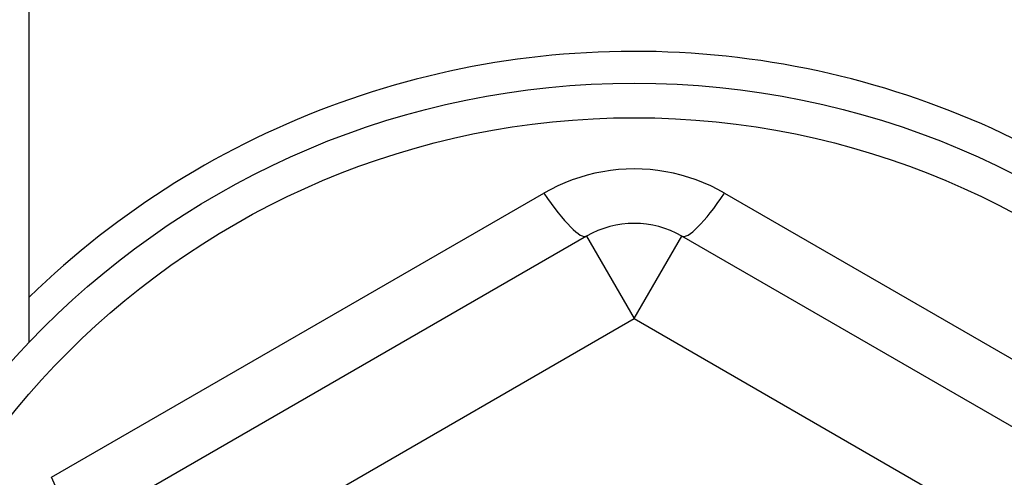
# Model space of a CAD drawing. Header units: inches. Extents: x 56.1 to 140.1, y 37.7 to 64.
# Tile 98 of 102: x 133.934 to 134.341, y 60.55 to 60.739. Entities that reach past the tile are written whole.
import ezdxf

# ---------------------------------------------------------------- set-up
doc = ezdxf.new("R2010")
doc.units = ezdxf.units.IN
doc.header["$MEASUREMENT"] = 0
doc.layers.add('Visible Edges(ANSI)', color=7, linetype='Continuous', lineweight=25)
doc.layers.add('Visible Tangent Edges(ANSI)', color=7, linetype='Continuous', lineweight=25)

msp = doc.modelspace()

# ---------------------------------------------------------------- linework, layer by layer
at = {"layer": 'Visible Edges(ANSI)'}
for p, q in [((133.9377985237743, 60.60583477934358), (133.9377985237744, 61.14385436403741)), ((134.1681134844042, 60.64971040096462), (133.9535465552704, 60.52583012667)), ((134.4220504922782, 60.52583012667), (134.2074835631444, 60.64971040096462))]:
    msp.add_line(p, q, dxfattribs=at)
msp.add_circle((134.1877985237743, 60.3678543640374), 0.3451589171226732, dxfattribs=at)
for centre, radius, start, end in [((134.1877985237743, 60.36785436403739), 0.3582677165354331, 36.68995386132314, 134.250938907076), ((134.1877985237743, 60.61561491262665), 0.0393700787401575, 59.99999999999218, 119.9999999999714)]:
    msp.add_arc(centre, radius, start, end, dxfattribs=at)
at = {"layer": 'Visible Tangent Edges(ANSI)'}
for p, q in [((133.9469679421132, 60.55001226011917), (134.1504604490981, 60.66749871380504)), ((134.2251365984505, 60.66749871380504), (134.4286291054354, 60.55001226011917)), ((134.1681134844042, 60.64971040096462), (134.1877985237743, 60.61561491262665)), ((134.1877985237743, 60.61561491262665), (134.2074835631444, 60.64971040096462)), ((133.9732315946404, 60.49173463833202), (134.1877985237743, 60.61561491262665)), ((134.1877985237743, 60.61561491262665), (134.4023654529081, 60.49173463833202))]:
    msp.add_line(p, q, dxfattribs=at)
at = {"layer": 'Visible Tangent Edges(ANSI)', "flags": 128}
msp.add_lwpolyline([(134.2251365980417, 60.66749871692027), (134.2223161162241, 60.66904663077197), (134.2194148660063, 60.67047948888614), (134.2164410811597, 60.67179144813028), (134.2134030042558, 60.67297664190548), (134.2103101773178, 60.67402920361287), (134.2071732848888, 60.67494551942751), (134.204000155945, 60.67572394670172), (134.2007985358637, 60.6763628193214), (134.1975761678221, 60.67686054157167), (134.19433105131, 60.67721697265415), (134.1910629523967, 60.67743187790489), (134.1877822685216, 60.67750342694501), (134.1844996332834, 60.67743051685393), (134.1812260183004, 60.67721359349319), (134.1779721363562, 60.6768540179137), (134.1747481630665, 60.67635423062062), (134.1715545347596, 60.67571519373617), (134.1683914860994, 60.67493744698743), (134.1652647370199, 60.67402242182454), (134.162180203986, 60.67297157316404), (134.1591483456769, 60.67178820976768), (134.1561788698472, 60.67047789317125), (134.1532801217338, 60.66904618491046), (134.1504604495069, 60.66749871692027)], dxfattribs=at)
at = {"layer": 'Visible Tangent Edges(ANSI)'}
msp.add_circle((134.1877985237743, 60.3678543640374), 0.3308444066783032, dxfattribs=at)
for centre, major_axis, ratio, start_param, end_param in [((134.1484284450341, 60.6838058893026), (0.0196850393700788, -0.0340954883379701), 0.1759287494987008, 5.107072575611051, 6.283185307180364), ((134.2271686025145, 60.6838058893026), (-0.0196850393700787, -0.03409548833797), 0.1759287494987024, 0, 1.176112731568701), ((133.9338615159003, 60.55992561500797), (0.0196850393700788, -0.0340954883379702), 0.1759287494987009, 0, 1.176112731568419)]:
    msp.add_ellipse(centre, major_axis=major_axis, ratio=ratio, start_param=start_param, end_param=end_param, dxfattribs=at)

doc.saveas('drawing.dxf')
